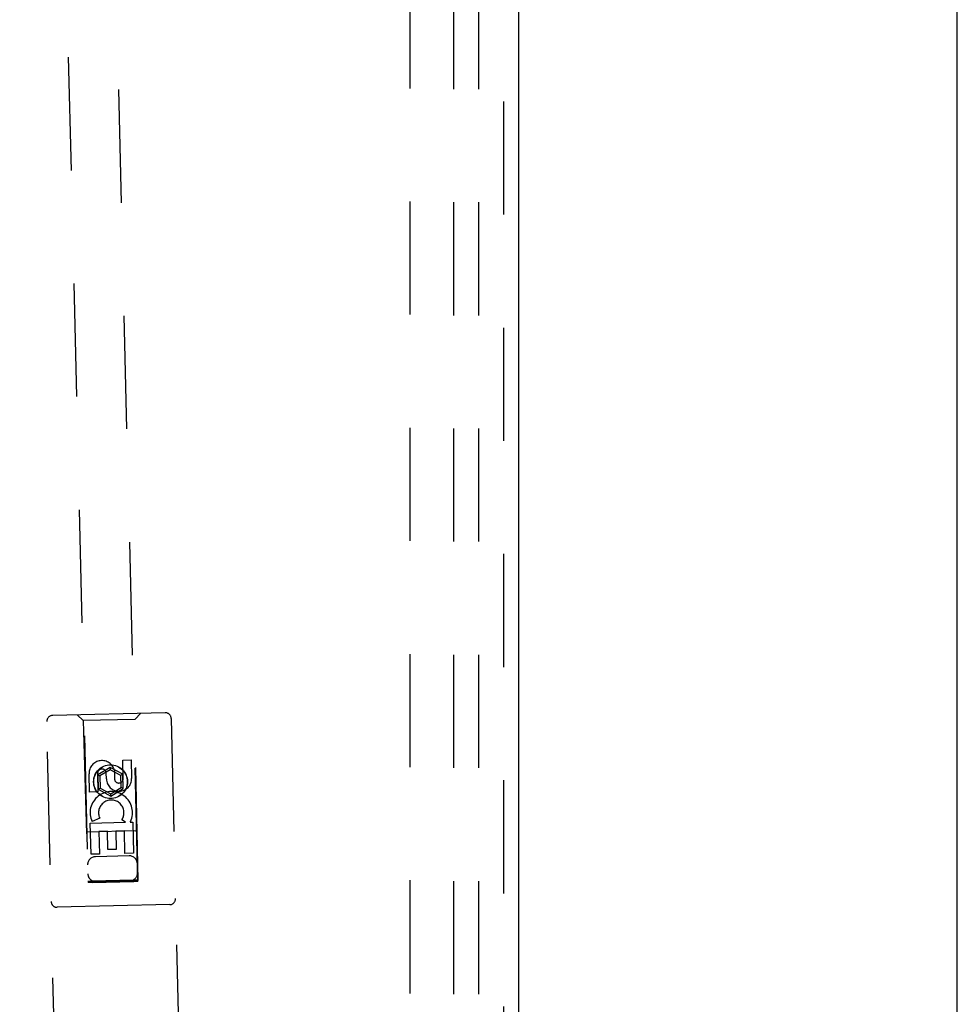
# Model space of a CAD drawing. Header units: inches. Extents: x 0 to 103, y 0 to 67.
# Tile 11 of 16: x 43.63 to 48.34, y 29.15 to 34.1. Entities that reach past the tile are written whole.
import ezdxf

# ---------------------------------------------------------------- set-up
doc = ezdxf.new("R2010")
doc.units = ezdxf.units.IN
doc.header["$LTSCALE"] = 5.686187
doc.header["$MEASUREMENT"] = 0
doc.linetypes.add('HIDDEN', pattern=[0.2, 0.1, -0.1])
doc.layers.get('0').update_dxf_attribs({"linetype": 'CONTINUOUS'})
for name, color, linetype in [('DEFAULT_2', 8, 'HIDDEN'), ('DOOR_ASSEMBLY', 7, 'CONTINUOUS'), ('SUBPANEL', 7, 'CONTINUOUS')]:
    doc.layers.add(name, color=color, linetype=linetype)

msp = doc.modelspace()

# ---------------------------------------------------------------- linework, layer by layer
at = {"color": 3, "linetype": 'Continuous'}
msp.add_line((48.342, 21.8834), (48.342, 45.7334), dxfattribs=at)
at = {"layer": 'DEFAULT_2', "color": 8, "linetype": 'HIDDEN'}
msp.add_line((45.592, 44.5554), (45.592, 23.0614), dxfattribs=at)
at = {"layer": 'DOOR_ASSEMBLY', "color": 8, "linetype": 'HIDDEN'}
for p, q in [((46.062, 45.0584), (46.062, 22.5584)), ((44.2245, 29.766), (43.8812, 44.146)), ((43.6313, 44.14), (43.9746, 29.76)), ((44.3618, 30.6136), (43.797, 30.6001)), ((43.9502, 30.5737), (43.9195, 30.603)), ((44.2101, 30.5799), (44.2394, 30.6107)), ((44.3926, 30.5843), (44.4369, 28.7273)), ((43.8121, 28.7124), (43.7677, 30.5694)), ((44.2101, 30.5799), (43.9502, 30.5737)), ((43.9502, 30.5737), (43.973, 29.7641)), ((44.2259, 29.7701), (44.2101, 30.5799)), ((44.0858, 30.3388), (44.0242, 30.3012)), ((44.1492, 30.3042), (44.0858, 30.3388)), ((44.0858, 30.3388), (44.0861, 30.3272)), ((44.1491, 30.375), (44.1915, 30.376)), ((44.1513, 30.2826), (44.1491, 30.375)), ((44.1915, 30.376), (44.1938, 30.2836)), ((43.9821, 30.2147), (43.9799, 30.3071)), ((44.0223, 30.3081), (44.0245, 30.2157)), ((44.0242, 30.3012), (44.0343, 30.2957)), ((44.0242, 30.3012), (44.0259, 30.2291)), ((44.0861, 30.3272), (44.0343, 30.2957)), ((44.0343, 30.2957), (44.0358, 30.2351)), ((44.0669, 30.2806), (44.0662, 30.3091)), ((44.1393, 30.2982), (44.0861, 30.3272)), ((44.1068, 30.3239), (44.1079, 30.2776)), ((44.1492, 30.3042), (44.1393, 30.2982)), ((44.1408, 30.2376), (44.1393, 30.2982)), ((44.1509, 30.232), (44.1492, 30.3042)), ((44.089, 30.206), (44.1408, 30.2376)), ((44.1509, 30.232), (44.1408, 30.2376)), ((44.0245, 30.2157), (43.9821, 30.2147)), ((44.0259, 30.2291), (44.0358, 30.2351)), ((44.0259, 30.2291), (44.0893, 30.1945)), ((44.0358, 30.2351), (44.089, 30.206)), ((44.0893, 30.1945), (44.089, 30.206)), ((44.0893, 30.1945), (44.1509, 30.232)), ((43.9858, 30.0584), (44.1634, 30.0627)), ((43.9896, 29.9023), (43.9858, 30.0584)), ((44.0333, 30.084), (43.9947, 30.0661)), ((44.1634, 30.0627), (44.1445, 30.0752)), ((44.1884, 30.0668), (44.1867, 30.0632)), ((44.1867, 30.0632), (44.199, 30.0635)), ((44.199, 30.0635), (44.2027, 29.9074)), ((44.221, 30.0201), (43.966, 30.014)), ((44.0717, 30.0179), (44.0293, 30.0168)), ((44.0293, 30.0168), (44.032, 29.9034)), ((44.0739, 29.9257), (44.0717, 30.0179)), ((44.1576, 30.0199), (44.1141, 30.0189)), ((44.1141, 30.0189), (44.1163, 29.9267)), ((44.1603, 29.9064), (44.1576, 30.0199)), ((44.032, 29.9034), (43.9896, 29.9023)), ((44.1815, 29.8941), (44.0115, 29.89)), ((44.1163, 29.9267), (44.0739, 29.9257)), ((44.2027, 29.9074), (44.1603, 29.9064)), ((43.973, 29.7641), (44.2259, 29.7701)), ((43.9766, 29.7673), (43.9783, 29.7674)), ((43.9783, 29.7674), (43.9814, 29.7675)), ((43.9829, 29.76), (43.9794, 29.76)), ((43.9814, 29.7675), (43.9868, 29.7677)), ((43.9884, 29.7601), (43.9829, 29.76)), ((43.9868, 29.7677), (43.9929, 29.7678)), ((43.9946, 29.7602), (43.9884, 29.7601)), ((43.9929, 29.7678), (44.2044, 29.7729)), ((43.9946, 29.7602), (44.2045, 29.7652)), ((44.2044, 29.7729), (44.2105, 29.773)), ((44.2105, 29.773), (44.2161, 29.7731)), ((44.2175, 29.7656), (44.2122, 29.7654)), ((44.2161, 29.7731), (44.2196, 29.7732)), ((44.2207, 29.7657), (44.2175, 29.7656)), ((44.2224, 29.7658), (44.2207, 29.7657)), ((44.3849, 29.6489), (43.82, 29.6354))]:
    msp.add_line(p, q, dxfattribs=at)
at = {"layer": 'DOOR_ASSEMBLY', "color": 3, "linetype": 'Continuous'}
msp.add_line((46.137, 45.0584), (46.137, 22.5584), dxfattribs=at)
at = {"layer": 'DOOR_ASSEMBLY', "color": 8, "linetype": 'HIDDEN'}
for points in [[(43.9744, 29.7671), (43.9745, 29.7672), (43.9747, 29.7672), (43.975, 29.7672), (43.9754, 29.7672), (43.976, 29.7673), (43.9766, 29.7673)], [(43.9794, 29.76), (43.9776, 29.7599), (43.9768, 29.7599), (43.9761, 29.7599), (43.9756, 29.7599), (43.9752, 29.76), (43.9749, 29.76), (43.9747, 29.76), (43.9746, 29.76)], [(44.2122, 29.7654), (44.2061, 29.7653), (44.2045, 29.7652)], [(44.2196, 29.7732), (44.2214, 29.7732), (44.2222, 29.7732), (44.2228, 29.7732), (44.2234, 29.7732), (44.2238, 29.7732), (44.2241, 29.7731), (44.2243, 29.7731), (44.2244, 29.7731)], [(44.2245, 29.766), (44.2245, 29.7659), (44.2243, 29.7659), (44.224, 29.7659), (44.2236, 29.7659), (44.223, 29.7658), (44.2224, 29.7658)]]:
    msp.add_lwpolyline(points, dxfattribs=at)
for radius in [0.085, 0.0845]:
    msp.add_circle((44.0875, 30.2669), radius, dxfattribs=at)
for centre, radius, start, end in [((43.7977, 30.5701), 0.03, 91.3677, 181.3677), ((44.3626, 30.5836), 0.03, 1.3677, 91.3677), ((44.0443, 30.3087), 0.0644, 13.6672, 181.4452), ((44.0443, 30.3086), 0.0219, 1.2689, 181.3677), ((44.1303, 30.2821), 0.0635, 181.3677, 1.3677), ((44.1294, 30.2821), 0.0219, 191.6747, 1.3677), ((44.0914, 30.1107), 0.1065, 335.6314, 204.7705), ((44.0914, 30.1107), 0.0639, 326.2572, 204.7703), ((44.1824, 29.8541), 0.04, 1.3677, 91.3677), ((44.0125, 29.85), 0.04, 91.3677, 181.3677), ((44.0135, 29.805), 0.04, 181.3677, 271.3677), ((44.1835, 29.8091), 0.04, 271.3677, 1.3677), ((43.8193, 29.6654), 0.03, 181.3677, 271.3677), ((44.3842, 29.6788), 0.03, 271.3677, 1.3677)]:
    msp.add_arc(centre, radius, start, end, dxfattribs=at)
at = {"layer": 'SUBPANEL', "color": 8, "linetype": 'HIDDEN'}
for p, q in [((45.8107, 42.2771), (45.8107, 25.3396)), ((45.9357, 42.2771), (45.9357, 25.3396))]:
    msp.add_line(p, q, dxfattribs=at)

doc.saveas('drawing.dxf')
